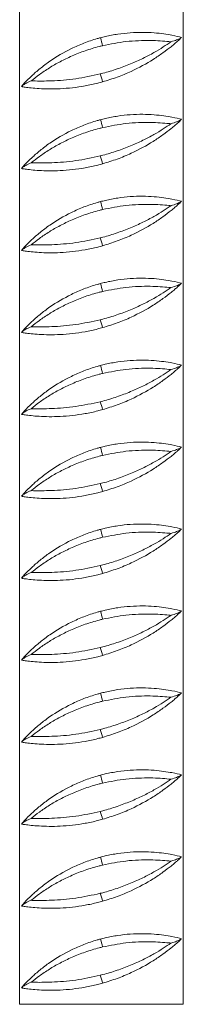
# Model space of a CAD drawing. Header units: millimetres. Extents: x 0 to 210, y 0 to 297.
# Tile 6 of 14: x 61 to 68, y 134 to 174. Entities that reach past the tile are written whole.
import ezdxf

# ---------------------------------------------------------------- set-up
doc = ezdxf.new("R2010")
doc.units = ezdxf.units.MM

msp = doc.modelspace()

# ---------------------------------------------------------------- linework, layer by layer
at = {"color": 7, "linetype": 'Continuous', "lineweight": 15}
for p, q in [((61.073, 215.655), (61.073, 133.988)), ((67.74, 133.988), (67.74, 215.655)), ((61.145, 171.32), (61.275, 171.469)), ((61.145, 167.987), (61.275, 168.136)), ((61.145, 164.654), (61.275, 164.802)), ((61.145, 161.32), (61.275, 161.469)), ((61.145, 157.987), (61.275, 158.136)), ((61.145, 154.654), (61.275, 154.802)), ((61.145, 151.32), (61.275, 151.469)), ((61.145, 147.987), (61.275, 148.136)), ((61.145, 144.654), (61.275, 144.802)), ((61.145, 141.32), (61.275, 141.469)), ((61.145, 137.987), (61.275, 138.136)), ((61.145, 134.654), (61.275, 134.802)), ((61.073, 133.988), (64.407, 133.988)), ((64.407, 133.988), (67.74, 133.988))]:
    msp.add_line(p, q, dxfattribs=at)
for centre, radius, start, end in [((58.372, 171.465), 6.268, 14.0482, 17.1064), ((70.149, 173.364), 5.989, 194.7822, 197.9846), ((58.374, 168.133), 6.266, 14.0478, 17.1072), ((70.149, 170.031), 5.989, 194.7827, 197.9846), ((58.375, 164.8), 6.265, 14.0476, 17.1074), ((70.149, 166.697), 5.989, 194.7822, 197.9846), ((58.373, 161.466), 6.267, 14.0478, 17.1068), ((70.145, 163.363), 5.985, 194.7816, 197.9857), ((58.374, 158.133), 6.266, 14.0478, 17.1072), ((70.149, 160.031), 5.989, 194.7822, 197.9846), ((58.369, 154.798), 6.272, 14.0492, 17.1058), ((70.15, 156.698), 5.99, 194.7831, 197.9846), ((58.38, 151.468), 6.26, 14.0464, 17.1086), ((70.149, 153.364), 5.989, 194.7822, 197.9846), ((58.374, 148.133), 6.266, 14.0479, 17.1071), ((70.149, 150.031), 5.989, 194.7822, 197.9846), ((58.369, 144.798), 6.272, 14.0492, 17.1058), ((70.15, 146.698), 5.99, 194.7831, 197.9846), ((58.38, 141.468), 6.26, 14.0464, 17.1086), ((70.149, 143.364), 5.989, 194.7822, 197.9846), ((58.374, 138.133), 6.266, 14.0479, 17.1071), ((70.149, 140.031), 5.989, 194.7822, 197.9846), ((58.369, 134.798), 6.272, 14.0492, 17.1058), ((70.149, 136.697), 5.989, 194.7822, 197.9846)]:
    msp.add_arc(centre, radius, start, end, dxfattribs=at)
for points, knots in [([(67.662, 173.324), (67.554, 173.351), (67.389, 173.393), (66.954, 173.467), (66.557, 173.513), (66.093, 173.533), (65.593, 173.52), (65.074, 173.462), (64.663, 173.386), (64.428, 173.326), (64.363, 173.309)], [0, 0, 0, 0, 0.233118, 0.356148, 0.479157, 0.60221, 0.725217, 0.840643, 0.956085, 1, 1, 1, 1]), ([(61.275, 171.469), (61.363, 171.561), (61.522, 171.726), (61.892, 172.052), (62.399, 172.439), (63.013, 172.802), (63.686, 173.097), (64.091, 173.235), (64.319, 173.297), (64.363, 173.309)], [0, 0, 0, 0, 0.176949, 0.318748, 0.460646, 0.712761, 0.841127, 0.969392, 1, 1, 1, 1]), ([(64.358, 171.836), (64.393, 171.845), (64.624, 171.904), (65.046, 172.033), (65.595, 172.24), (66.101, 172.469), (66.547, 172.703), (66.933, 172.937), (67.136, 173.076), (67.237, 173.145)], [0, 0, 0, 0, 0.029407, 0.194812, 0.360325, 0.52408, 0.687873, 0.843968, 1, 1, 1, 1]), ([(67.237, 173.145), (67.209, 173.148), (67.082, 173.16), (66.813, 173.183), (66.397, 173.201), (65.922, 173.195), (65.275, 173.152), (64.772, 173.051), (64.453, 172.987)], [0, 0, 0, 0, 0.046817, 0.211267, 0.375688, 0.542428, 0.709124, 1, 1, 1, 1]), ([(67.399, 173.078), (67.348, 173.035), (67.214, 172.923), (66.921, 172.699), (66.408, 172.349), (65.771, 172.002), (65.054, 171.7), (64.653, 171.576), (64.453, 171.515)], [0, 0, 0, 0, 0.0944071, 0.2490328, 0.4037901, 0.6869989, 0.8435619, 1, 1, 1, 1]), ([(67.237, 173.145), (67.238, 173.145), (67.33, 173.172), (67.483, 173.222), (67.605, 173.281), (67.645, 173.311), (67.662, 173.324)], [0, 0, 0, 0, 0.002319, 0.362341, 0.73625, 1, 1, 1, 1]), ([(67.662, 173.324), (67.617, 173.277), (67.548, 173.205), (67.437, 173.11), (67.399, 173.078)], [0, 0, 0, 0, 0.653816, 1, 1, 1, 1]), ([(64.453, 172.987), (64.407, 172.976), (64.167, 172.917), (63.741, 172.786), (63.204, 172.574), (62.713, 172.337), (62.266, 172.08), (61.865, 171.807), (61.652, 171.637), (61.546, 171.551)], [0, 0, 0, 0, 0.037857, 0.196176, 0.354623, 0.510864, 0.667161, 0.833619, 1, 1, 1, 1]), ([(61.145, 171.32), (61.161, 171.336), (61.198, 171.373), (61.31, 171.45), (61.454, 171.515), (61.545, 171.551), (61.546, 171.551)], [0, 0, 0, 0, 0.260405, 0.623435, 0.997642, 1, 1, 1, 1]), ([(61.145, 171.32), (61.192, 171.313), (61.285, 171.299), (61.533, 171.268), (61.859, 171.24), (62.259, 171.223), (62.719, 171.231), (63.217, 171.269), (63.735, 171.345), (64.149, 171.433), (64.387, 171.497), (64.453, 171.515)], [0, 0, 0, 0, 0.119028, 0.238063, 0.359995, 0.481907, 0.602951, 0.72397, 0.839776, 0.955603, 1, 1, 1, 1]), ([(61.546, 171.551), (61.574, 171.551), (61.699, 171.55), (61.965, 171.547), (62.377, 171.553), (62.848, 171.582), (63.505, 171.65), (64.023, 171.763), (64.358, 171.836)], [0, 0, 0, 0, 0.047375, 0.209631, 0.371868, 0.53543, 0.69897, 1, 1, 1, 1]), ([(61.275, 168.136), (61.363, 168.227), (61.522, 168.392), (61.892, 168.719), (62.399, 169.106), (63.013, 169.468), (63.686, 169.763), (64.091, 169.902), (64.319, 169.964), (64.363, 169.976)], [0, 0, 0, 0, 0.176949, 0.318748, 0.460646, 0.712761, 0.841127, 0.969392, 1, 1, 1, 1]), ([(67.662, 169.991), (67.554, 170.018), (67.389, 170.059), (66.954, 170.134), (66.557, 170.179), (66.093, 170.2), (65.593, 170.186), (65.074, 170.129), (64.663, 170.052), (64.428, 169.992), (64.363, 169.976)], [0, 0, 0, 0, 0.2331177, 0.3561481, 0.4791567, 0.60221, 0.7252174, 0.8406427, 0.956085, 1, 1, 1, 1]), ([(67.237, 169.812), (67.209, 169.814), (67.082, 169.827), (66.813, 169.849), (66.397, 169.868), (65.922, 169.862), (65.275, 169.818), (64.772, 169.718), (64.453, 169.654)], [0, 0, 0, 0, 0.046817, 0.211267, 0.375688, 0.542428, 0.709124, 1, 1, 1, 1]), ([(67.237, 169.812), (67.238, 169.812), (67.33, 169.838), (67.483, 169.889), (67.605, 169.947), (67.645, 169.978), (67.662, 169.991)], [0, 0, 0, 0, 0.002319, 0.362341, 0.73625, 1, 1, 1, 1]), ([(67.662, 169.991), (67.617, 169.944), (67.548, 169.872), (67.437, 169.777), (67.399, 169.744)], [0, 0, 0, 0, 0.653816, 1, 1, 1, 1]), ([(64.453, 169.654), (64.407, 169.642), (64.167, 169.584), (63.741, 169.452), (63.204, 169.241), (62.713, 169.004), (62.266, 168.747), (61.865, 168.474), (61.652, 168.303), (61.546, 168.218)], [0, 0, 0, 0, 0.037857, 0.196176, 0.354623, 0.510864, 0.667161, 0.833619, 1, 1, 1, 1]), ([(64.358, 168.503), (64.393, 168.511), (64.624, 168.57), (65.046, 168.7), (65.595, 168.907), (66.101, 169.136), (66.547, 169.37), (66.933, 169.604), (67.136, 169.742), (67.237, 169.812)], [0, 0, 0, 0, 0.029407, 0.194812, 0.360325, 0.52408, 0.687873, 0.843969, 1, 1, 1, 1]), ([(67.399, 169.744), (67.348, 169.702), (67.214, 169.59), (66.921, 169.365), (66.408, 169.015), (65.771, 168.669), (65.054, 168.366), (64.653, 168.243), (64.453, 168.181)], [0, 0, 0, 0, 0.094407, 0.249033, 0.40379, 0.686999, 0.843562, 1, 1, 1, 1]), ([(61.546, 168.218), (61.574, 168.218), (61.699, 168.216), (61.965, 168.213), (62.377, 168.22), (62.848, 168.249), (63.505, 168.317), (64.023, 168.429), (64.358, 168.503)], [0, 0, 0, 0, 0.047375, 0.209631, 0.371868, 0.53543, 0.698971, 1, 1, 1, 1]), ([(61.145, 167.987), (61.161, 168.003), (61.198, 168.04), (61.31, 168.116), (61.454, 168.182), (61.545, 168.218), (61.546, 168.218)], [0, 0, 0, 0, 0.260406, 0.623434, 0.997642, 1, 1, 1, 1]), ([(61.145, 167.987), (61.192, 167.98), (61.285, 167.965), (61.533, 167.935), (61.859, 167.906), (62.259, 167.89), (62.719, 167.898), (63.217, 167.936), (63.735, 168.012), (64.149, 168.099), (64.387, 168.164), (64.453, 168.181)], [0, 0, 0, 0, 0.119028, 0.238063, 0.359995, 0.481906, 0.602951, 0.72397, 0.839775, 0.955603, 1, 1, 1, 1]), ([(61.275, 164.802), (61.363, 164.894), (61.522, 165.059), (61.892, 165.386), (62.399, 165.772), (63.013, 166.135), (63.686, 166.43), (64.091, 166.569), (64.319, 166.631), (64.363, 166.643)], [0, 0, 0, 0, 0.1769493, 0.3187483, 0.4606461, 0.7127607, 0.8411271, 0.9693927, 1, 1, 1, 1]), ([(67.662, 166.658), (67.554, 166.685), (67.389, 166.726), (66.954, 166.801), (66.557, 166.846), (66.093, 166.867), (65.593, 166.853), (65.074, 166.796), (64.663, 166.719), (64.428, 166.659), (64.363, 166.643)], [0, 0, 0, 0, 0.233118, 0.356148, 0.479157, 0.60221, 0.725217, 0.840643, 0.956085, 1, 1, 1, 1]), ([(67.237, 166.478), (67.238, 166.478), (67.33, 166.505), (67.483, 166.556), (67.605, 166.614), (67.645, 166.645), (67.662, 166.658)], [0, 0, 0, 0, 0.002318, 0.36234, 0.73625, 1, 1, 1, 1]), ([(67.662, 166.658), (67.617, 166.61), (67.548, 166.538), (67.437, 166.444), (67.399, 166.411)], [0, 0, 0, 0, 0.653814, 1, 1, 1, 1]), ([(64.453, 166.32), (64.407, 166.309), (64.167, 166.25), (63.741, 166.119), (63.204, 165.908), (62.713, 165.67), (62.266, 165.414), (61.865, 165.141), (61.652, 164.97), (61.546, 164.885)], [0, 0, 0, 0, 0.0378571, 0.196176, 0.3546229, 0.5108641, 0.6671612, 0.8336186, 1, 1, 1, 1]), ([(64.358, 165.169), (64.393, 165.178), (64.624, 165.237), (65.046, 165.366), (65.595, 165.574), (66.101, 165.802), (66.547, 166.036), (66.933, 166.27), (67.136, 166.409), (67.237, 166.478)], [0, 0, 0, 0, 0.029407, 0.194811, 0.360325, 0.52408, 0.687873, 0.843968, 1, 1, 1, 1]), ([(67.237, 166.478), (67.209, 166.481), (67.082, 166.493), (66.813, 166.516), (66.397, 166.535), (65.922, 166.529), (65.275, 166.485), (64.772, 166.384), (64.453, 166.32)], [0, 0, 0, 0, 0.046817, 0.211266, 0.375688, 0.542428, 0.709124, 1, 1, 1, 1]), ([(67.399, 166.411), (67.348, 166.368), (67.214, 166.256), (66.921, 166.032), (66.408, 165.682), (65.771, 165.335), (65.054, 165.033), (64.653, 164.91), (64.453, 164.848)], [0, 0, 0, 0, 0.0944067, 0.249033, 0.4037903, 0.6869987, 0.8435622, 1, 1, 1, 1]), ([(61.546, 164.885), (61.574, 164.884), (61.699, 164.883), (61.965, 164.88), (62.377, 164.887), (62.848, 164.915), (63.505, 164.983), (64.023, 165.096), (64.358, 165.169)], [0, 0, 0, 0, 0.047375, 0.209631, 0.371867, 0.53543, 0.69897, 1, 1, 1, 1]), ([(61.145, 164.654), (61.161, 164.669), (61.198, 164.707), (61.31, 164.783), (61.454, 164.849), (61.545, 164.884), (61.546, 164.885)], [0, 0, 0, 0, 0.260406, 0.623434, 0.997642, 1, 1, 1, 1]), ([(61.145, 164.654), (61.192, 164.646), (61.285, 164.632), (61.533, 164.601), (61.859, 164.573), (62.259, 164.556), (62.719, 164.564), (63.217, 164.602), (63.735, 164.678), (64.149, 164.766), (64.387, 164.83), (64.453, 164.848)], [0, 0, 0, 0, 0.119028, 0.238063, 0.359995, 0.481907, 0.602951, 0.72397, 0.839775, 0.955603, 1, 1, 1, 1]), ([(67.662, 163.324), (67.554, 163.351), (67.389, 163.393), (66.954, 163.467), (66.557, 163.513), (66.093, 163.533), (65.593, 163.52), (65.074, 163.462), (64.663, 163.386), (64.428, 163.326), (64.363, 163.309)], [0, 0, 0, 0, 0.233118, 0.356148, 0.479157, 0.60221, 0.725217, 0.840643, 0.956085, 1, 1, 1, 1]), ([(61.275, 161.469), (61.363, 161.561), (61.522, 161.726), (61.892, 162.052), (62.399, 162.439), (63.013, 162.802), (63.686, 163.097), (64.091, 163.235), (64.319, 163.297), (64.363, 163.309)], [0, 0, 0, 0, 0.176949, 0.318748, 0.460646, 0.712761, 0.841127, 0.969392, 1, 1, 1, 1]), ([(64.358, 161.836), (64.393, 161.845), (64.621, 161.903), (65.043, 162.032), (65.591, 162.239), (66.099, 162.468), (66.543, 162.701), (66.932, 162.936), (67.135, 163.075), (67.237, 163.145)], [0, 0, 0, 0, 0.029406, 0.19231, 0.360331, 0.522105, 0.687879, 0.842221, 1, 1, 1, 1]), ([(67.237, 163.145), (67.209, 163.148), (67.082, 163.16), (66.813, 163.183), (66.397, 163.201), (65.922, 163.195), (65.275, 163.152), (64.772, 163.051), (64.453, 162.987)], [0, 0, 0, 0, 0.046817, 0.211267, 0.375688, 0.542428, 0.709124, 1, 1, 1, 1]), ([(67.399, 163.078), (67.348, 163.035), (67.214, 162.923), (66.921, 162.699), (66.408, 162.349), (65.771, 162.002), (65.054, 161.7), (64.653, 161.576), (64.453, 161.515)], [0, 0, 0, 0, 0.094407, 0.249033, 0.40379, 0.686999, 0.843562, 1, 1, 1, 1]), ([(67.237, 163.145), (67.238, 163.145), (67.33, 163.172), (67.483, 163.222), (67.605, 163.281), (67.645, 163.311), (67.662, 163.324)], [0, 0, 0, 0, 0.002319, 0.362341, 0.73625, 1, 1, 1, 1]), ([(67.662, 163.324), (67.617, 163.277), (67.548, 163.205), (67.437, 163.11), (67.399, 163.078)], [0, 0, 0, 0, 0.653816, 1, 1, 1, 1]), ([(64.453, 162.987), (64.407, 162.976), (64.167, 162.917), (63.741, 162.786), (63.204, 162.574), (62.713, 162.337), (62.266, 162.08), (61.865, 161.807), (61.652, 161.637), (61.546, 161.551)], [0, 0, 0, 0, 0.037857, 0.196176, 0.354623, 0.510864, 0.667161, 0.833619, 1, 1, 1, 1]), ([(61.546, 161.551), (61.574, 161.551), (61.699, 161.55), (61.965, 161.547), (62.377, 161.553), (62.848, 161.582), (63.505, 161.65), (64.023, 161.763), (64.358, 161.836)], [0, 0, 0, 0, 0.047375, 0.209631, 0.371868, 0.53543, 0.698971, 1, 1, 1, 1]), ([(61.145, 161.32), (61.161, 161.336), (61.198, 161.373), (61.31, 161.449), (61.454, 161.516), (61.545, 161.551), (61.546, 161.551)], [0, 0, 0, 0, 0.260405, 0.623434, 0.997642, 1, 1, 1, 1]), ([(61.145, 161.32), (61.192, 161.313), (61.285, 161.299), (61.533, 161.268), (61.859, 161.24), (62.259, 161.223), (62.719, 161.231), (63.217, 161.269), (63.735, 161.345), (64.149, 161.433), (64.387, 161.497), (64.453, 161.515)], [0, 0, 0, 0, 0.119028, 0.238063, 0.359995, 0.481906, 0.602951, 0.72397, 0.839775, 0.955603, 1, 1, 1, 1]), ([(61.275, 158.136), (61.363, 158.227), (61.522, 158.392), (61.892, 158.719), (62.399, 159.106), (63.013, 159.468), (63.686, 159.763), (64.091, 159.902), (64.319, 159.964), (64.363, 159.976)], [0, 0, 0, 0, 0.176949, 0.318748, 0.460646, 0.712761, 0.841127, 0.969392, 1, 1, 1, 1]), ([(67.662, 159.991), (67.554, 160.018), (67.389, 160.059), (66.954, 160.134), (66.557, 160.179), (66.093, 160.2), (65.593, 160.186), (65.074, 160.129), (64.663, 160.052), (64.428, 159.992), (64.363, 159.976)], [0, 0, 0, 0, 0.233118, 0.356148, 0.479157, 0.60221, 0.725217, 0.840643, 0.956085, 1, 1, 1, 1]), ([(67.237, 159.812), (67.209, 159.814), (67.082, 159.827), (66.813, 159.849), (66.397, 159.868), (65.922, 159.862), (65.275, 159.818), (64.772, 159.718), (64.453, 159.654)], [0, 0, 0, 0, 0.046817, 0.211267, 0.375688, 0.542428, 0.709124, 1, 1, 1, 1]), ([(67.237, 159.812), (67.238, 159.812), (67.33, 159.838), (67.483, 159.889), (67.605, 159.947), (67.645, 159.978), (67.662, 159.991)], [0, 0, 0, 0, 0.002319, 0.362341, 0.73625, 1, 1, 1, 1]), ([(67.662, 159.991), (67.617, 159.944), (67.548, 159.872), (67.437, 159.777), (67.399, 159.744)], [0, 0, 0, 0, 0.653816, 1, 1, 1, 1]), ([(64.453, 159.654), (64.407, 159.642), (64.167, 159.584), (63.741, 159.452), (63.204, 159.241), (62.713, 159.004), (62.266, 158.747), (61.865, 158.474), (61.652, 158.303), (61.546, 158.218)], [0, 0, 0, 0, 0.037857, 0.196176, 0.354623, 0.510864, 0.667161, 0.833619, 1, 1, 1, 1]), ([(64.358, 158.503), (64.393, 158.511), (64.621, 158.57), (65.043, 158.698), (65.591, 158.905), (66.099, 159.135), (66.543, 159.368), (66.932, 159.603), (67.135, 159.742), (67.237, 159.812)], [0, 0, 0, 0, 0.029406, 0.19231, 0.360331, 0.522105, 0.687878, 0.842221, 1, 1, 1, 1]), ([(67.399, 159.744), (67.348, 159.702), (67.214, 159.59), (66.921, 159.365), (66.408, 159.015), (65.771, 158.669), (65.054, 158.366), (64.653, 158.243), (64.453, 158.181)], [0, 0, 0, 0, 0.094407, 0.249033, 0.40379, 0.686999, 0.843562, 1, 1, 1, 1]), ([(61.546, 158.218), (61.574, 158.218), (61.699, 158.216), (61.965, 158.213), (62.377, 158.22), (62.848, 158.249), (63.505, 158.317), (64.023, 158.429), (64.358, 158.503)], [0, 0, 0, 0, 0.047375, 0.209631, 0.371867, 0.53543, 0.69897, 1, 1, 1, 1]), ([(61.145, 157.987), (61.161, 158.003), (61.198, 158.04), (61.31, 158.116), (61.454, 158.182), (61.545, 158.218), (61.546, 158.218)], [0, 0, 0, 0, 0.260405, 0.623435, 0.997642, 1, 1, 1, 1]), ([(61.145, 157.987), (61.192, 157.98), (61.285, 157.965), (61.533, 157.935), (61.859, 157.906), (62.259, 157.89), (62.719, 157.898), (63.217, 157.936), (63.735, 158.012), (64.149, 158.099), (64.387, 158.164), (64.453, 158.181)], [0, 0, 0, 0, 0.1190283, 0.2380633, 0.3599948, 0.4819065, 0.6029511, 0.7239701, 0.8397754, 0.9556034, 1, 1, 1, 1]), ([(61.275, 154.802), (61.363, 154.894), (61.522, 155.059), (61.892, 155.386), (62.399, 155.772), (63.013, 156.135), (63.686, 156.43), (64.091, 156.569), (64.319, 156.631), (64.363, 156.643)], [0, 0, 0, 0, 0.17695, 0.318748, 0.460646, 0.712761, 0.841127, 0.969392, 1, 1, 1, 1]), ([(67.662, 156.658), (67.554, 156.685), (67.389, 156.726), (66.954, 156.801), (66.557, 156.846), (66.093, 156.867), (65.593, 156.853), (65.074, 156.796), (64.663, 156.719), (64.428, 156.659), (64.363, 156.643)], [0, 0, 0, 0, 0.233118, 0.356148, 0.479157, 0.60221, 0.725217, 0.840643, 0.956085, 1, 1, 1, 1]), ([(67.237, 156.478), (67.238, 156.478), (67.33, 156.505), (67.483, 156.556), (67.605, 156.614), (67.645, 156.645), (67.662, 156.658)], [0, 0, 0, 0, 0.002318, 0.362341, 0.73625, 1, 1, 1, 1]), ([(67.662, 156.658), (67.617, 156.61), (67.548, 156.538), (67.437, 156.444), (67.399, 156.411)], [0, 0, 0, 0, 0.653817, 1, 1, 1, 1]), ([(64.453, 156.32), (64.407, 156.309), (64.167, 156.25), (63.741, 156.119), (63.204, 155.908), (62.713, 155.67), (62.266, 155.414), (61.865, 155.141), (61.652, 154.97), (61.546, 154.885)], [0, 0, 0, 0, 0.0378574, 0.1961763, 0.3546231, 0.5108642, 0.6671608, 0.8336187, 1, 1, 1, 1]), ([(64.358, 155.169), (64.393, 155.178), (64.621, 155.236), (65.043, 155.365), (65.591, 155.572), (66.099, 155.801), (66.543, 156.035), (66.932, 156.269), (67.135, 156.408), (67.237, 156.478)], [0, 0, 0, 0, 0.029406, 0.19231, 0.360331, 0.522104, 0.687878, 0.842221, 1, 1, 1, 1]), ([(67.237, 156.478), (67.209, 156.481), (67.082, 156.493), (66.813, 156.516), (66.397, 156.535), (65.922, 156.529), (65.275, 156.485), (64.772, 156.384), (64.453, 156.32)], [0, 0, 0, 0, 0.046817, 0.211267, 0.375688, 0.542428, 0.709124, 1, 1, 1, 1]), ([(67.399, 156.411), (67.348, 156.368), (67.214, 156.256), (66.921, 156.032), (66.408, 155.682), (65.771, 155.335), (65.054, 155.033), (64.653, 154.91), (64.453, 154.848)], [0, 0, 0, 0, 0.0944071, 0.2490334, 0.4037902, 0.6869996, 0.8435626, 1, 1, 1, 1]), ([(61.546, 154.885), (61.574, 154.884), (61.699, 154.883), (61.965, 154.88), (62.377, 154.887), (62.848, 154.915), (63.505, 154.983), (64.023, 155.096), (64.358, 155.169)], [0, 0, 0, 0, 0.047375, 0.209631, 0.371868, 0.53543, 0.698971, 1, 1, 1, 1]), ([(61.145, 154.654), (61.161, 154.669), (61.198, 154.707), (61.31, 154.783), (61.454, 154.849), (61.545, 154.884), (61.546, 154.885)], [0, 0, 0, 0, 0.2604056, 0.6234349, 0.9976422, 1, 1, 1, 1]), ([(61.145, 154.654), (61.192, 154.646), (61.285, 154.632), (61.533, 154.601), (61.859, 154.573), (62.259, 154.556), (62.719, 154.564), (63.217, 154.602), (63.735, 154.678), (64.149, 154.766), (64.387, 154.83), (64.453, 154.848)], [0, 0, 0, 0, 0.119028, 0.238063, 0.359995, 0.481906, 0.602951, 0.72397, 0.839775, 0.955603, 1, 1, 1, 1]), ([(67.662, 153.324), (67.554, 153.351), (67.389, 153.393), (66.954, 153.467), (66.557, 153.513), (66.093, 153.533), (65.593, 153.52), (65.074, 153.462), (64.663, 153.386), (64.428, 153.326), (64.363, 153.309)], [0, 0, 0, 0, 0.233118, 0.356148, 0.479157, 0.60221, 0.725217, 0.840643, 0.956085, 1, 1, 1, 1]), ([(61.275, 151.469), (61.363, 151.561), (61.522, 151.726), (61.892, 152.052), (62.399, 152.439), (63.013, 152.802), (63.686, 153.097), (64.091, 153.235), (64.319, 153.297), (64.363, 153.309)], [0, 0, 0, 0, 0.17695, 0.318748, 0.460647, 0.712761, 0.841127, 0.969393, 1, 1, 1, 1]), ([(64.358, 151.836), (64.393, 151.845), (64.621, 151.903), (65.043, 152.032), (65.591, 152.239), (66.099, 152.468), (66.543, 152.701), (66.932, 152.936), (67.135, 153.075), (67.237, 153.145)], [0, 0, 0, 0, 0.0294061, 0.1923099, 0.3603317, 0.5221048, 0.6878789, 0.8422212, 1, 1, 1, 1]), ([(67.237, 153.145), (67.209, 153.148), (67.082, 153.16), (66.813, 153.183), (66.397, 153.201), (65.922, 153.195), (65.275, 153.152), (64.772, 153.051), (64.453, 152.987)], [0, 0, 0, 0, 0.046817, 0.211266, 0.375688, 0.542428, 0.709124, 1, 1, 1, 1]), ([(67.399, 153.078), (67.348, 153.035), (67.214, 152.923), (66.921, 152.699), (66.408, 152.349), (65.771, 152.002), (65.054, 151.7), (64.653, 151.576), (64.453, 151.515)], [0, 0, 0, 0, 0.094406, 0.249033, 0.40379, 0.686999, 0.843562, 1, 1, 1, 1]), ([(67.237, 153.145), (67.238, 153.145), (67.33, 153.172), (67.483, 153.222), (67.605, 153.281), (67.645, 153.311), (67.662, 153.324)], [0, 0, 0, 0, 0.0023191, 0.3623412, 0.73625, 1, 1, 1, 1]), ([(67.662, 153.324), (67.617, 153.277), (67.548, 153.205), (67.437, 153.11), (67.399, 153.078)], [0, 0, 0, 0, 0.653814, 1, 1, 1, 1]), ([(64.453, 152.987), (64.407, 152.976), (64.167, 152.917), (63.741, 152.786), (63.204, 152.574), (62.713, 152.337), (62.266, 152.08), (61.865, 151.807), (61.652, 151.637), (61.546, 151.551)], [0, 0, 0, 0, 0.037857, 0.196176, 0.354623, 0.510864, 0.667162, 0.833619, 1, 1, 1, 1]), ([(61.546, 151.551), (61.574, 151.551), (61.699, 151.55), (61.965, 151.547), (62.377, 151.553), (62.848, 151.582), (63.505, 151.65), (64.023, 151.763), (64.358, 151.836)], [0, 0, 0, 0, 0.047375, 0.209631, 0.371868, 0.53543, 0.698971, 1, 1, 1, 1]), ([(61.145, 151.32), (61.161, 151.336), (61.198, 151.373), (61.31, 151.449), (61.454, 151.516), (61.545, 151.551), (61.546, 151.551)], [0, 0, 0, 0, 0.260406, 0.623434, 0.997642, 1, 1, 1, 1]), ([(61.145, 151.32), (61.192, 151.313), (61.285, 151.299), (61.533, 151.268), (61.859, 151.24), (62.259, 151.223), (62.719, 151.231), (63.217, 151.269), (63.735, 151.345), (64.149, 151.433), (64.387, 151.497), (64.453, 151.515)], [0, 0, 0, 0, 0.119028, 0.238063, 0.359995, 0.481907, 0.602951, 0.72397, 0.839775, 0.955603, 1, 1, 1, 1]), ([(61.275, 148.136), (61.363, 148.227), (61.522, 148.392), (61.892, 148.719), (62.399, 149.106), (63.013, 149.468), (63.686, 149.763), (64.091, 149.902), (64.319, 149.964), (64.363, 149.976)], [0, 0, 0, 0, 0.176949, 0.318748, 0.460646, 0.712761, 0.841127, 0.969392, 1, 1, 1, 1]), ([(64.358, 148.503), (64.393, 148.511), (64.621, 148.57), (65.043, 148.698), (65.591, 148.905), (66.099, 149.135), (66.543, 149.368), (66.932, 149.603), (67.135, 149.742), (67.237, 149.812)], [0, 0, 0, 0, 0.0294061, 0.1923099, 0.3603317, 0.5221048, 0.6878789, 0.8422212, 1, 1, 1, 1]), ([(67.662, 149.991), (67.554, 150.018), (67.389, 150.059), (66.954, 150.134), (66.557, 150.179), (66.093, 150.2), (65.593, 150.186), (65.074, 150.129), (64.663, 150.052), (64.428, 149.992), (64.363, 149.976)], [0, 0, 0, 0, 0.2331177, 0.3561481, 0.4791566, 0.60221, 0.7252173, 0.8406426, 0.956085, 1, 1, 1, 1]), ([(67.237, 149.812), (67.209, 149.814), (67.082, 149.827), (66.813, 149.849), (66.397, 149.868), (65.922, 149.862), (65.275, 149.818), (64.772, 149.718), (64.453, 149.654)], [0, 0, 0, 0, 0.046818, 0.211267, 0.375688, 0.542428, 0.709124, 1, 1, 1, 1]), ([(67.237, 149.812), (67.238, 149.812), (67.33, 149.839), (67.483, 149.889), (67.605, 149.947), (67.645, 149.978), (67.662, 149.991)], [0, 0, 0, 0, 0.0023191, 0.3623412, 0.73625, 1, 1, 1, 1]), ([(67.662, 149.991), (67.617, 149.944), (67.548, 149.872), (67.437, 149.777), (67.399, 149.744)], [0, 0, 0, 0, 0.653814, 1, 1, 1, 1]), ([(64.453, 149.654), (64.407, 149.642), (64.167, 149.584), (63.741, 149.452), (63.204, 149.241), (62.713, 149.004), (62.266, 148.747), (61.865, 148.474), (61.652, 148.303), (61.546, 148.218)], [0, 0, 0, 0, 0.037857, 0.196177, 0.354624, 0.510864, 0.667162, 0.833619, 1, 1, 1, 1]), ([(67.399, 149.744), (67.348, 149.702), (67.214, 149.59), (66.921, 149.365), (66.408, 149.015), (65.771, 148.669), (65.054, 148.366), (64.653, 148.243), (64.453, 148.181)], [0, 0, 0, 0, 0.0944071, 0.2490324, 0.4037903, 0.6869988, 0.8435618, 1, 1, 1, 1]), ([(61.145, 147.987), (61.161, 148.003), (61.198, 148.04), (61.31, 148.116), (61.454, 148.182), (61.545, 148.218), (61.546, 148.218)], [0, 0, 0, 0, 0.260405, 0.623434, 0.997641, 1, 1, 1, 1]), ([(61.546, 148.218), (61.574, 148.218), (61.699, 148.216), (61.965, 148.213), (62.377, 148.22), (62.848, 148.249), (63.505, 148.317), (64.023, 148.429), (64.358, 148.503)], [0, 0, 0, 0, 0.047375, 0.209631, 0.371867, 0.53543, 0.69897, 1, 1, 1, 1]), ([(61.145, 147.987), (61.192, 147.98), (61.285, 147.965), (61.533, 147.935), (61.859, 147.906), (62.259, 147.89), (62.719, 147.898), (63.217, 147.936), (63.735, 148.012), (64.149, 148.099), (64.387, 148.164), (64.453, 148.181)], [0, 0, 0, 0, 0.119028, 0.238063, 0.359995, 0.481907, 0.602951, 0.72397, 0.839775, 0.955603, 1, 1, 1, 1]), ([(61.275, 144.802), (61.363, 144.894), (61.522, 145.059), (61.892, 145.386), (62.399, 145.772), (63.013, 146.135), (63.686, 146.43), (64.091, 146.569), (64.319, 146.631), (64.363, 146.643)], [0, 0, 0, 0, 0.17695, 0.318748, 0.460646, 0.712761, 0.841127, 0.969392, 1, 1, 1, 1]), ([(67.662, 146.658), (67.554, 146.685), (67.389, 146.726), (66.954, 146.801), (66.557, 146.846), (66.093, 146.867), (65.593, 146.853), (65.074, 146.796), (64.663, 146.719), (64.428, 146.659), (64.363, 146.643)], [0, 0, 0, 0, 0.233118, 0.356148, 0.479157, 0.60221, 0.725217, 0.840643, 0.956085, 1, 1, 1, 1]), ([(67.237, 146.478), (67.238, 146.478), (67.33, 146.505), (67.483, 146.556), (67.605, 146.614), (67.645, 146.645), (67.662, 146.658)], [0, 0, 0, 0, 0.002318, 0.362341, 0.73625, 1, 1, 1, 1]), ([(67.662, 146.658), (67.617, 146.61), (67.548, 146.538), (67.437, 146.444), (67.399, 146.411)], [0, 0, 0, 0, 0.653817, 1, 1, 1, 1]), ([(64.453, 146.32), (64.407, 146.309), (64.167, 146.25), (63.741, 146.119), (63.204, 145.908), (62.713, 145.67), (62.266, 145.414), (61.865, 145.141), (61.652, 144.97), (61.546, 144.885)], [0, 0, 0, 0, 0.0378574, 0.1961763, 0.3546231, 0.5108642, 0.6671608, 0.8336187, 1, 1, 1, 1]), ([(64.358, 145.169), (64.393, 145.178), (64.624, 145.237), (65.046, 145.366), (65.595, 145.574), (66.101, 145.802), (66.547, 146.036), (66.933, 146.27), (67.136, 146.409), (67.237, 146.478)], [0, 0, 0, 0, 0.029407, 0.194812, 0.360325, 0.52408, 0.687873, 0.843968, 1, 1, 1, 1]), ([(67.237, 146.478), (67.209, 146.481), (67.082, 146.493), (66.813, 146.516), (66.397, 146.535), (65.922, 146.529), (65.275, 146.485), (64.772, 146.384), (64.453, 146.32)], [0, 0, 0, 0, 0.046817, 0.211267, 0.375688, 0.542428, 0.709124, 1, 1, 1, 1]), ([(67.399, 146.411), (67.348, 146.368), (67.214, 146.256), (66.921, 146.032), (66.408, 145.682), (65.771, 145.335), (65.054, 145.033), (64.653, 144.91), (64.453, 144.848)], [0, 0, 0, 0, 0.0944071, 0.2490334, 0.4037902, 0.6869996, 0.8435626, 1, 1, 1, 1]), ([(61.546, 144.885), (61.574, 144.884), (61.699, 144.883), (61.965, 144.88), (62.377, 144.887), (62.848, 144.915), (63.505, 144.983), (64.023, 145.096), (64.358, 145.169)], [0, 0, 0, 0, 0.047375, 0.209631, 0.371868, 0.53543, 0.698971, 1, 1, 1, 1]), ([(61.145, 144.654), (61.161, 144.669), (61.198, 144.707), (61.31, 144.783), (61.454, 144.849), (61.545, 144.884), (61.546, 144.885)], [0, 0, 0, 0, 0.2604056, 0.6234349, 0.9976422, 1, 1, 1, 1]), ([(61.145, 144.654), (61.192, 144.646), (61.285, 144.632), (61.533, 144.601), (61.859, 144.573), (62.259, 144.556), (62.719, 144.564), (63.217, 144.602), (63.735, 144.678), (64.149, 144.766), (64.387, 144.83), (64.453, 144.848)], [0, 0, 0, 0, 0.119028, 0.238063, 0.359995, 0.481906, 0.602951, 0.72397, 0.839775, 0.955603, 1, 1, 1, 1]), ([(67.662, 143.324), (67.554, 143.351), (67.389, 143.393), (66.954, 143.467), (66.557, 143.513), (66.093, 143.533), (65.593, 143.52), (65.074, 143.462), (64.663, 143.386), (64.428, 143.326), (64.363, 143.309)], [0, 0, 0, 0, 0.233118, 0.356148, 0.479157, 0.60221, 0.725217, 0.840643, 0.956085, 1, 1, 1, 1]), ([(61.275, 141.469), (61.363, 141.561), (61.522, 141.726), (61.892, 142.052), (62.399, 142.439), (63.013, 142.802), (63.686, 143.097), (64.091, 143.235), (64.319, 143.297), (64.363, 143.309)], [0, 0, 0, 0, 0.17695, 0.318748, 0.460647, 0.712761, 0.841127, 0.969393, 1, 1, 1, 1]), ([(64.358, 141.836), (64.393, 141.845), (64.624, 141.904), (65.046, 142.033), (65.595, 142.24), (66.101, 142.469), (66.547, 142.703), (66.933, 142.937), (67.136, 143.076), (67.237, 143.145)], [0, 0, 0, 0, 0.029407, 0.194811, 0.360325, 0.52408, 0.687873, 0.843968, 1, 1, 1, 1]), ([(67.237, 143.145), (67.209, 143.148), (67.082, 143.16), (66.813, 143.183), (66.397, 143.201), (65.922, 143.195), (65.275, 143.152), (64.772, 143.051), (64.453, 142.987)], [0, 0, 0, 0, 0.046817, 0.211266, 0.375688, 0.542427, 0.709124, 1, 1, 1, 1]), ([(67.399, 143.078), (67.348, 143.035), (67.214, 142.923), (66.921, 142.699), (66.408, 142.349), (65.771, 142.002), (65.054, 141.7), (64.653, 141.576), (64.453, 141.515)], [0, 0, 0, 0, 0.094406, 0.249033, 0.40379, 0.686999, 0.843562, 1, 1, 1, 1]), ([(67.237, 143.145), (67.238, 143.145), (67.33, 143.172), (67.483, 143.223), (67.605, 143.28), (67.645, 143.311), (67.662, 143.324)], [0, 0, 0, 0, 0.002318, 0.362341, 0.73625, 1, 1, 1, 1]), ([(67.662, 143.324), (67.617, 143.277), (67.548, 143.205), (67.437, 143.11), (67.399, 143.078)], [0, 0, 0, 0, 0.653814, 1, 1, 1, 1]), ([(64.453, 142.987), (64.407, 142.976), (64.167, 142.917), (63.741, 142.786), (63.204, 142.574), (62.713, 142.337), (62.266, 142.08), (61.865, 141.807), (61.652, 141.637), (61.546, 141.551)], [0, 0, 0, 0, 0.037857, 0.196176, 0.354623, 0.510864, 0.667162, 0.833619, 1, 1, 1, 1]), ([(61.546, 141.551), (61.574, 141.551), (61.699, 141.55), (61.965, 141.547), (62.377, 141.553), (62.848, 141.582), (63.505, 141.65), (64.023, 141.763), (64.358, 141.836)], [0, 0, 0, 0, 0.047375, 0.209631, 0.371868, 0.53543, 0.698971, 1, 1, 1, 1]), ([(61.145, 141.32), (61.161, 141.336), (61.198, 141.373), (61.31, 141.449), (61.454, 141.516), (61.545, 141.551), (61.546, 141.551)], [0, 0, 0, 0, 0.260406, 0.623434, 0.997642, 1, 1, 1, 1]), ([(61.145, 141.32), (61.192, 141.313), (61.285, 141.299), (61.533, 141.268), (61.859, 141.24), (62.259, 141.223), (62.719, 141.231), (63.217, 141.269), (63.735, 141.345), (64.149, 141.433), (64.387, 141.497), (64.453, 141.515)], [0, 0, 0, 0, 0.119028, 0.238063, 0.359995, 0.481907, 0.602951, 0.72397, 0.839775, 0.955603, 1, 1, 1, 1]), ([(61.275, 138.136), (61.363, 138.227), (61.522, 138.392), (61.892, 138.719), (62.399, 139.106), (63.013, 139.468), (63.686, 139.763), (64.091, 139.902), (64.319, 139.964), (64.363, 139.976)], [0, 0, 0, 0, 0.176949, 0.318748, 0.460646, 0.712761, 0.841127, 0.969392, 1, 1, 1, 1]), ([(64.358, 138.503), (64.393, 138.511), (64.624, 138.57), (65.046, 138.7), (65.595, 138.907), (66.101, 139.136), (66.547, 139.37), (66.933, 139.604), (67.136, 139.742), (67.237, 139.812)], [0, 0, 0, 0, 0.029407, 0.194811, 0.360325, 0.52408, 0.687874, 0.843968, 1, 1, 1, 1]), ([(67.662, 139.991), (67.554, 140.018), (67.389, 140.059), (66.954, 140.134), (66.557, 140.179), (66.093, 140.2), (65.593, 140.186), (65.074, 140.129), (64.663, 140.052), (64.428, 139.992), (64.363, 139.976)], [0, 0, 0, 0, 0.2331177, 0.3561481, 0.4791566, 0.60221, 0.7252173, 0.8406426, 0.956085, 1, 1, 1, 1]), ([(67.237, 139.812), (67.209, 139.814), (67.082, 139.827), (66.813, 139.849), (66.397, 139.868), (65.922, 139.862), (65.275, 139.818), (64.772, 139.718), (64.453, 139.654)], [0, 0, 0, 0, 0.046818, 0.211267, 0.375688, 0.542428, 0.709124, 1, 1, 1, 1]), ([(67.237, 139.812), (67.238, 139.812), (67.33, 139.839), (67.483, 139.889), (67.605, 139.947), (67.645, 139.978), (67.662, 139.991)], [0, 0, 0, 0, 0.0023191, 0.3623412, 0.73625, 1, 1, 1, 1]), ([(67.662, 139.991), (67.617, 139.944), (67.548, 139.872), (67.437, 139.777), (67.399, 139.744)], [0, 0, 0, 0, 0.653814, 1, 1, 1, 1]), ([(64.453, 139.654), (64.407, 139.642), (64.167, 139.584), (63.741, 139.452), (63.204, 139.241), (62.713, 139.004), (62.266, 138.747), (61.865, 138.474), (61.652, 138.303), (61.546, 138.218)], [0, 0, 0, 0, 0.037857, 0.196177, 0.354624, 0.510864, 0.667162, 0.833619, 1, 1, 1, 1]), ([(67.399, 139.744), (67.348, 139.702), (67.214, 139.59), (66.921, 139.365), (66.408, 139.015), (65.771, 138.669), (65.054, 138.366), (64.653, 138.243), (64.453, 138.181)], [0, 0, 0, 0, 0.0944071, 0.2490324, 0.4037903, 0.6869988, 0.8435618, 1, 1, 1, 1]), ([(61.145, 137.987), (61.161, 138.003), (61.198, 138.04), (61.31, 138.116), (61.454, 138.182), (61.545, 138.218), (61.546, 138.218)], [0, 0, 0, 0, 0.260405, 0.623434, 0.997642, 1, 1, 1, 1]), ([(61.546, 138.218), (61.574, 138.218), (61.699, 138.216), (61.965, 138.213), (62.377, 138.22), (62.848, 138.249), (63.505, 138.317), (64.023, 138.429), (64.358, 138.503)], [0, 0, 0, 0, 0.047375, 0.209631, 0.371868, 0.53543, 0.698971, 1, 1, 1, 1]), ([(61.145, 137.987), (61.192, 137.98), (61.285, 137.965), (61.533, 137.935), (61.859, 137.906), (62.259, 137.89), (62.719, 137.898), (63.217, 137.936), (63.735, 138.012), (64.149, 138.099), (64.387, 138.164), (64.453, 138.181)], [0, 0, 0, 0, 0.1190284, 0.2380634, 0.3599949, 0.4819066, 0.6029511, 0.7239701, 0.8397754, 0.9556034, 1, 1, 1, 1]), ([(61.275, 134.802), (61.363, 134.894), (61.522, 135.059), (61.892, 135.386), (62.399, 135.772), (63.013, 136.135), (63.686, 136.43), (64.091, 136.569), (64.319, 136.631), (64.363, 136.643)], [0, 0, 0, 0, 0.17695, 0.318748, 0.460646, 0.712761, 0.841127, 0.969392, 1, 1, 1, 1]), ([(67.662, 136.658), (67.554, 136.685), (67.389, 136.726), (66.954, 136.801), (66.557, 136.846), (66.093, 136.867), (65.593, 136.853), (65.074, 136.796), (64.663, 136.719), (64.428, 136.659), (64.363, 136.643)], [0, 0, 0, 0, 0.233118, 0.356148, 0.479157, 0.60221, 0.725217, 0.840643, 0.956085, 1, 1, 1, 1]), ([(67.237, 136.478), (67.238, 136.478), (67.33, 136.505), (67.483, 136.556), (67.605, 136.614), (67.645, 136.645), (67.662, 136.658)], [0, 0, 0, 0, 0.002318, 0.362341, 0.73625, 1, 1, 1, 1]), ([(67.662, 136.658), (67.617, 136.61), (67.548, 136.538), (67.437, 136.444), (67.399, 136.411)], [0, 0, 0, 0, 0.653817, 1, 1, 1, 1]), ([(64.453, 136.32), (64.407, 136.309), (64.167, 136.25), (63.741, 136.119), (63.204, 135.908), (62.713, 135.67), (62.266, 135.414), (61.865, 135.141), (61.652, 134.97), (61.546, 134.885)], [0, 0, 0, 0, 0.0378574, 0.1961763, 0.3546231, 0.5108642, 0.6671608, 0.8336187, 1, 1, 1, 1]), ([(64.358, 135.169), (64.393, 135.178), (64.624, 135.237), (65.046, 135.366), (65.595, 135.574), (66.101, 135.802), (66.547, 136.036), (66.933, 136.27), (67.136, 136.409), (67.237, 136.478)], [0, 0, 0, 0, 0.0294062, 0.1948115, 0.3603243, 0.5240794, 0.6878727, 0.8439684, 1, 1, 1, 1]), ([(67.237, 136.478), (67.209, 136.481), (67.082, 136.493), (66.813, 136.516), (66.397, 136.535), (65.922, 136.529), (65.275, 136.485), (64.772, 136.384), (64.453, 136.32)], [0, 0, 0, 0, 0.046817, 0.211267, 0.375688, 0.542428, 0.709124, 1, 1, 1, 1]), ([(67.399, 136.411), (67.348, 136.368), (67.214, 136.256), (66.921, 136.032), (66.408, 135.682), (65.771, 135.335), (65.054, 135.033), (64.653, 134.91), (64.453, 134.848)], [0, 0, 0, 0, 0.0944071, 0.2490334, 0.4037902, 0.6869996, 0.8435626, 1, 1, 1, 1]), ([(61.546, 134.885), (61.574, 134.884), (61.699, 134.883), (61.965, 134.88), (62.377, 134.887), (62.848, 134.915), (63.505, 134.983), (64.023, 135.096), (64.358, 135.169)], [0, 0, 0, 0, 0.047375, 0.209631, 0.371867, 0.53543, 0.69897, 1, 1, 1, 1]), ([(61.145, 134.654), (61.161, 134.669), (61.198, 134.707), (61.31, 134.783), (61.454, 134.849), (61.545, 134.884), (61.546, 134.885)], [0, 0, 0, 0, 0.2604056, 0.6234349, 0.9976422, 1, 1, 1, 1]), ([(61.145, 134.654), (61.192, 134.646), (61.285, 134.632), (61.533, 134.601), (61.859, 134.573), (62.259, 134.556), (62.719, 134.564), (63.217, 134.602), (63.735, 134.678), (64.149, 134.766), (64.387, 134.83), (64.453, 134.848)], [0, 0, 0, 0, 0.119028, 0.238063, 0.359995, 0.481906, 0.602951, 0.72397, 0.839775, 0.955603, 1, 1, 1, 1])]:
    msp.add_open_spline(points, degree=3, knots=knots, dxfattribs=at)

doc.saveas('drawing.dxf')
